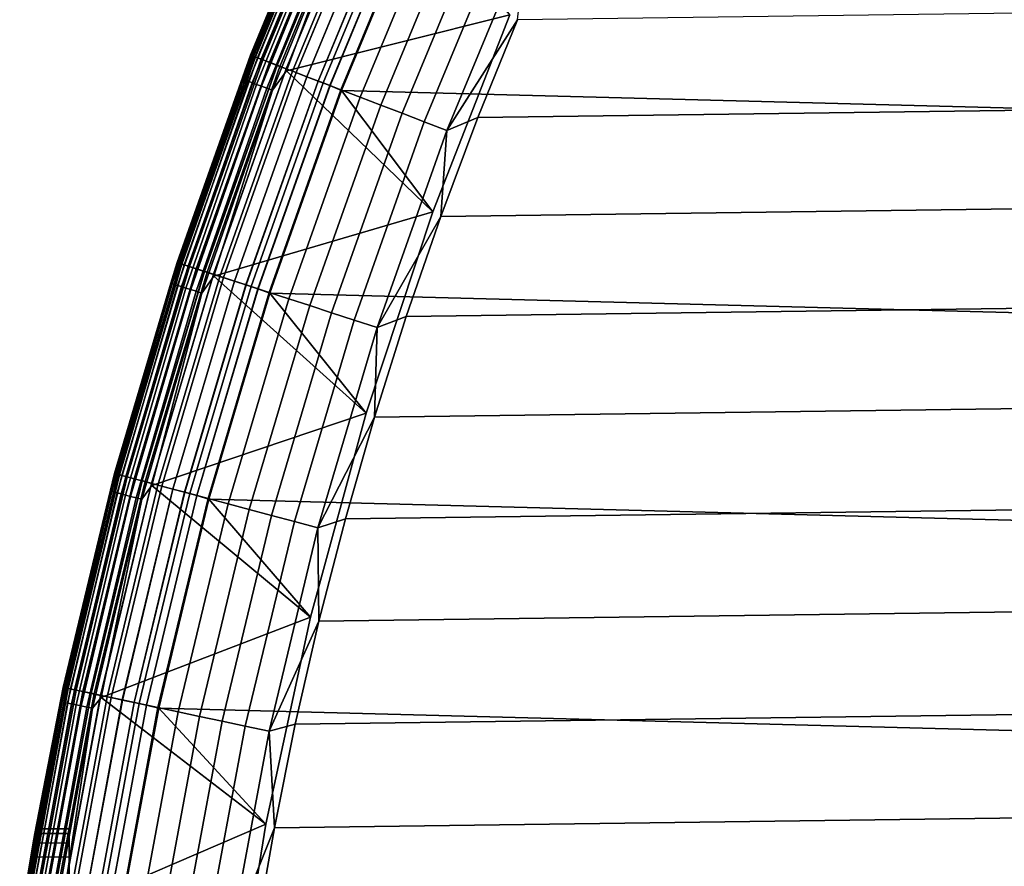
# Model space of a CAD drawing. Header units: metres. Extents: x -22 to 244, y -22 to 22.
# Tile 38 of 146: x -21.25 to -16.22, y 3.56 to 7.89. Entities that reach past the tile are written whole.
import ezdxf

# ---------------------------------------------------------------- set-up
doc = ezdxf.new("R2010")
doc.units = ezdxf.units.M
doc.layers.add('solid_10_151_113_XXX', color=7, linetype='CONTINUOUS')

msp = doc.modelspace()

# ---------------------------------------------------------------- linework, layer by layer
at = {"layer": 'solid_10_151_113_XXX'}
for points in [[(-18.712078, 9.53195, 0.5), (19.18531, 8.539546, 0.5), (19.606024, 7.523548, 0.5), (-19.185333, 8.539492, 0.5)], [(-20.071978, 7.704916, 268.75), (-19.641226, 8.744843, 268.75), (-19.641228, 8.744838, 213.449997), (-20.07198, 7.70491, 213.449997)], [(-19.641228, 8.744838, 1), (-20.07198, 7.704911, 1), (-20.07198, 7.704911, 212.300003), (-19.641228, 8.744838, 212.300003)], [(-20.068066, 7.703408, 212.364609), (-19.637398, 8.743133, 212.364609), (-19.641228, 8.744838, 212.300003), (-20.07198, 7.704911, 212.300003)], [(-19.63732, 8.743098, 0.934737), (-20.067986, 7.703378, 0.934737), (-20.07198, 7.704911, 1), (-19.641228, 8.744838, 1)], [(-19.698593, 8.608788, 213.418961), (-20.07198, 7.70491, 213.449997), (-19.641228, 8.744838, 213.449997)], [(-20.065842, 7.702555, 268.875427), (-19.635221, 8.742164, 268.875427), (-19.641226, 8.744843, 268.75), (-20.071978, 7.704916, 268.75)], [(-20.056215, 7.69886, 212.428833), (-19.625803, 8.73797, 212.428833), (-19.637398, 8.743133, 212.364609), (-20.068066, 7.703408, 212.364609)], [(-20.067986, 7.703378, 0.934737), (-19.63732, 8.743098, 0.934737), (-19.625648, 8.737902, 0.870527), (-20.056057, 7.698799, 0.870527)], [(-20.047474, 7.695504, 268.999603), (-19.617249, 8.734161, 268.999603), (-19.635221, 8.742164, 268.875427), (-20.065842, 7.702555, 268.875427)], [(-20.036634, 7.691343, 212.49086), (-19.60664, 8.729439, 212.49086), (-19.625803, 8.73797, 212.428833), (-20.056215, 7.69886, 212.428833)], [(-20.056057, 7.698799, 0.870527), (-19.625648, 8.737902, 0.870527), (-19.606411, 8.729337, 0.808537), (-20.0364, 7.691253, 0.808537)], [(-20.017075, 7.683836, 269.121063), (-19.587502, 8.720918, 269.121063), (-19.617249, 8.734161, 268.999603), (-20.047474, 7.695504, 268.999603)], [(-20.009655, 7.680987, 212.549606), (-19.58024, 8.717685, 212.549606), (-19.60664, 8.729439, 212.49086), (-20.036634, 7.691343, 212.49086)], [(-20.0364, 7.691253, 0.808537), (-19.606411, 8.729337, 0.808537), (-19.579941, 8.717551, 0.74983), (-20.00935, 7.68087, 0.74983)], [(-19.974981, 7.667677, 269.238434), (-19.54631, 8.702579, 269.238434), (-19.587502, 8.720918, 269.121063), (-20.017075, 7.683836, 269.121063)], [(-19.975742, 7.667969, 212.604065), (-19.547054, 8.702909, 212.604065), (-19.58024, 8.717685, 212.549606), (-20.009655, 7.680987, 212.549606)], [(-20.00935, 7.68087, 0.74983), (-19.579941, 8.717551, 0.74983), (-19.546692, 8.702747, 0.695412), (-19.97537, 7.667826, 0.695412)], [(-19.935476, 7.652512, 212.65332), (-19.507652, 8.685367, 212.65332), (-19.547054, 8.702909, 212.604065), (-19.975742, 7.667969, 212.604065)], [(-19.97537, 7.667826, 0.695412), (-19.546692, 8.702747, 0.695412), (-19.507231, 8.685179, 0.646215), (-19.935043, 7.652346, 0.646215)], [(-19.921654, 7.647206, 269.350433), (-19.494127, 8.679345, 269.350433), (-19.54631, 8.702579, 269.238434), (-19.974981, 7.667677, 269.238434)], [(-19.889547, 7.634881, 212.696518), (-19.462709, 8.665357, 212.696518), (-19.507652, 8.685367, 212.65332), (-19.935476, 7.652512, 212.65332)], [(-19.935043, 7.652346, 0.646215), (-19.507231, 8.685179, 0.646215), (-19.462236, 8.665146, 0.603084), (-19.889061, 7.634696, 0.603084)], [(-19.857677, 7.622648, 269.455841), (-19.431524, 8.651472, 269.455841), (-19.494127, 8.679345, 269.350433), (-19.921654, 7.647206, 269.350433)], [(-19.838743, 7.61538, 212.73291), (-19.412996, 8.643223, 212.73291), (-19.462709, 8.665357, 212.696518), (-19.889547, 7.634881, 212.696518)], [(-19.889061, 7.634696, 0.603084), (-19.462236, 8.665146, 0.603084), (-19.412477, 8.642992, 0.566758), (-19.838213, 7.615177, 0.566758)], [(-19.546219, 8.542197, 213.252457), (-19.462183, 8.655252, 213.25), (-18.745361, 7.911182, 213.25), (-19.888474, 7.62487, 213.25)], [(-19.783754, 7.594272, 269.553528), (-19.359188, 8.619266, 269.553528), (-19.431524, 8.651472, 269.455841), (-19.857677, 7.622648, 269.455841)], [(-19.783936, 7.594341, 212.761887), (-19.359364, 8.619345, 212.761887), (-19.412996, 8.643223, 212.73291), (-19.838743, 7.61538, 212.73291)], [(-19.838213, 7.615177, 0.566758), (-19.412477, 8.642992, 0.566758), (-19.358812, 8.619099, 0.53786), (-19.783371, 7.594124, 0.53786)], [(-19.726063, 7.572126, 212.782944), (-19.302734, 8.594131, 212.782944), (-19.359364, 8.619345, 212.761887), (-19.783936, 7.594341, 212.761887)], [(-19.700697, 7.562389, 269.642365), (-19.277912, 8.583079, 269.642365), (-19.359188, 8.619266, 269.553528), (-19.783754, 7.594272, 269.553528)], [(-19.783371, 7.594124, 0.53786), (-19.358812, 8.619099, 0.53786), (-19.302156, 8.593874, 0.516885), (-19.725471, 7.571899, 0.516885)], [(-20.115644, 7.583315, 213.418961), (-20.07198, 7.70491, 213.449997), (-19.698593, 8.608788, 213.418961)], [(-20.115644, 7.583315, 213.418961), (-19.698593, 8.608788, 213.418961), (-19.691906, 8.605866, 213.388412), (-20.108816, 7.580741, 213.388412)], [(-20.108816, 7.580741, 213.388412), (-19.691906, 8.605866, 213.388412), (-19.680918, 8.601064, 213.359375), (-20.097593, 7.57651, 213.359375)], [(-20.097593, 7.57651, 213.359375), (-19.680918, 8.601064, 213.359375), (-19.665897, 8.5945, 213.332565), (-20.082256, 7.570728, 213.332565)], [(-20.082256, 7.570728, 213.332565), (-19.665897, 8.5945, 213.332565), (-19.647219, 8.586336, 213.30867), (-20.063181, 7.563538, 213.30867)], [(-20.063181, 7.563538, 213.30867), (-19.647219, 8.586336, 213.30867), (-19.62534, 8.576775, 213.288254), (-20.04084, 7.555115, 213.288254)], [(-20.04084, 7.555115, 213.288254), (-19.62534, 8.576775, 213.288254), (-19.600801, 8.566051, 213.27182), (-20.015781, 7.545669, 213.27182)], [(-20.015781, 7.545669, 213.27182), (-19.600801, 8.566051, 213.27182), (-19.574209, 8.55443, 213.259796), (-19.988626, 7.535431, 213.259796)], [(-19.666117, 7.549115, 212.795715), (-19.244076, 8.568014, 212.795715), (-19.302734, 8.594131, 212.782944), (-19.726063, 7.572126, 212.782944)], [(-19.725471, 7.571899, 0.516885), (-19.302156, 8.593874, 0.516885), (-19.243483, 8.56775, 0.504193), (-19.665512, 7.548882, 0.504193)], [(-19.609417, 7.52735, 269.721405), (-19.188591, 8.543311, 269.721405), (-19.277912, 8.583079, 269.642365), (-19.700697, 7.562389, 269.642365)], [(-19.244076, 8.568014, 212.795715), (-19.666117, 7.549115, 212.795715), (-19.606031, 7.523531, 212.800003), (-19.185328, 8.539505, 212.800003)], [(-19.243483, 8.56775, 0.504193), (-19.185333, 8.539492, 0.5), (-19.606033, 7.523523, 0.5), (-19.665512, 7.548882, 0.504193)], [(-19.988626, 7.535431, 213.259796), (-19.574209, 8.55443, 213.259796), (-19.546219, 8.542197, 213.252457), (-19.960045, 7.524656, 213.252457)], [(-19.960045, 7.524656, 213.252457), (-19.546219, 8.542197, 213.252457), (-19.888474, 7.62487, 213.25)], [(-19.510916, 7.489539, 269.789795), (-19.092205, 8.500398, 269.789795), (-19.188591, 8.543311, 269.721405), (-19.609417, 7.52735, 269.721405)], [(-19.185333, 8.539492, 0.5), (19.606024, 7.523548, 0.5), (19.973011, 6.486816, 0.5), (-19.606033, 7.523523, 0.5)], [(-19.139854, 6.902277, 212.800003), (-18.745369, 7.91116, 212.800003), (-19.185328, 8.539505, 212.800003), (-19.606031, 7.523531, 212.800003)], [(-19.406277, 7.449371, 269.846771), (-18.989811, 8.454808, 269.846771), (-19.092205, 8.500398, 269.789795), (-19.510916, 7.489539, 269.789795)], [(-19.296646, 7.407288, 269.891693), (-18.882532, 8.407045, 269.891693), (-18.989811, 8.454808, 269.846771), (-19.406277, 7.449371, 269.846771)], [(-19.183228, 7.363751, 269.924103), (-18.771549, 8.357633, 269.924103), (-18.882532, 8.407045, 269.891693), (-19.296646, 7.407288, 269.891693)], [(18.489103, 8.381111, 269.950012), (-18.705652, 7.885974, 269.950012), (-18.908945, 7.385243, 269.950012), (18.705654, 7.885968, 269.950012)], [(-19.067268, 7.319239, 269.943604), (-18.658079, 8.307112, 269.943604), (-18.771549, 8.357633, 269.924103), (-19.183228, 7.363751, 269.924103)], [(-19.067268, 7.319239, 269.943604), (-18.705652, 7.885974, 269.950012), (-18.658079, 8.307112, 269.943604)], [(-19.888474, 7.62487, 213.25), (-18.745361, 7.911182, 213.25), (-19.139854, 6.902271, 213.25)], [(-19.139854, 6.902271, 213.25), (-18.745361, 7.911182, 213.25), (-18.745369, 7.91116, 212.800003), (-19.139854, 6.902277, 212.800003)], [(18.705654, 7.885968, 269.950012), (-18.908945, 7.385243, 269.950012), (-19.098835, 6.879279, 269.950012), (18.908947, 7.385237, 269.950012)], [(-19.067268, 7.319239, 269.943604), (-18.908945, 7.385243, 269.950012), (-18.705652, 7.885974, 269.950012)], [(-20.447714, 6.643869, 268.75), (-20.071978, 7.704916, 268.75), (-20.07198, 7.70491, 213.449997), (-20.447716, 6.643865, 213.449997)], [(-20.07198, 7.704911, 1), (-20.447716, 6.643866, 1), (-20.447716, 6.643866, 212.300003), (-20.07198, 7.704911, 212.300003)], [(-20.443727, 6.64257, 212.364609), (-20.068066, 7.703408, 212.364609), (-20.07198, 7.704911, 212.300003), (-20.447716, 6.643866, 212.300003)], [(-20.067986, 7.703378, 0.934737), (-20.443647, 6.642543, 0.934737), (-20.447716, 6.643866, 1), (-20.07198, 7.704911, 1)], [(-20.115644, 7.583315, 213.418961), (-20.447716, 6.643865, 213.449997), (-20.07198, 7.70491, 213.449997)], [(-20.441463, 6.641834, 268.875427), (-20.065842, 7.702555, 268.875427), (-20.071978, 7.704916, 268.75), (-20.447714, 6.643869, 268.75)], [(-20.431656, 6.638648, 212.428833), (-20.056215, 7.69886, 212.428833), (-20.068066, 7.703408, 212.364609), (-20.443727, 6.64257, 212.364609)], [(-20.443647, 6.642543, 0.934737), (-20.067986, 7.703378, 0.934737), (-20.056057, 7.698799, 0.870527), (-20.431496, 6.638596, 0.870527)], [(-20.42275, 6.635754, 268.999603), (-20.047474, 7.695504, 268.999603), (-20.065842, 7.702555, 268.875427), (-20.441463, 6.641834, 268.875427)], [(-20.411709, 6.632166, 212.49086), (-20.036634, 7.691343, 212.49086), (-20.056215, 7.69886, 212.428833), (-20.431656, 6.638648, 212.428833)], [(-20.431496, 6.638596, 0.870527), (-20.056057, 7.698799, 0.870527), (-20.0364, 7.691253, 0.808537), (-20.41147, 6.632089, 0.808537)], [(-20.391783, 6.625692, 269.121063), (-20.017075, 7.683836, 269.121063), (-20.047474, 7.695504, 268.999603), (-20.42275, 6.635754, 268.999603)], [(-20.384224, 6.623236, 212.549606), (-20.009655, 7.680987, 212.549606), (-20.036634, 7.691343, 212.49086), (-20.411709, 6.632166, 212.49086)], [(-20.41147, 6.632089, 0.808537), (-20.0364, 7.691253, 0.808537), (-20.00935, 7.68087, 0.74983), (-20.383913, 6.623135, 0.74983)], [(-20.348902, 6.611759, 269.238434), (-19.974981, 7.667677, 269.238434), (-20.017075, 7.683836, 269.121063), (-20.391783, 6.625692, 269.121063)], [(-20.349676, 6.61201, 212.604065), (-19.975742, 7.667969, 212.604065), (-20.009655, 7.680987, 212.549606), (-20.384224, 6.623236, 212.549606)], [(-20.383913, 6.623135, 0.74983), (-20.00935, 7.68087, 0.74983), (-19.97537, 7.667826, 0.695412), (-20.349297, 6.611887, 0.695412)], [(-20.308657, 6.598682, 212.65332), (-19.935476, 7.652512, 212.65332), (-19.975742, 7.667969, 212.604065), (-20.349676, 6.61201, 212.604065)], [(-20.349297, 6.611887, 0.695412), (-19.97537, 7.667826, 0.695412), (-19.935043, 7.652346, 0.646215), (-20.308216, 6.598539, 0.646215)], [(-20.294575, 6.594107, 269.350433), (-19.921654, 7.647206, 269.350433), (-19.974981, 7.667677, 269.238434), (-20.348902, 6.611759, 269.238434)], [(-20.261868, 6.58348, 212.696518), (-19.889547, 7.634881, 212.696518), (-19.935476, 7.652512, 212.65332), (-20.308657, 6.598682, 212.65332)], [(-20.308216, 6.598539, 0.646215), (-19.935043, 7.652346, 0.646215), (-19.889061, 7.634696, 0.603084), (-20.261374, 6.583319, 0.603084)], [(-20.229401, 6.572931, 269.455841), (-19.857677, 7.622648, 269.455841), (-19.921654, 7.647206, 269.350433), (-20.294575, 6.594107, 269.350433)], [(-20.210114, 6.566664, 212.73291), (-19.838743, 7.61538, 212.73291), (-19.889547, 7.634881, 212.696518), (-20.261868, 6.58348, 212.696518)], [(-20.261374, 6.583319, 0.603084), (-19.889061, 7.634696, 0.603084), (-19.838213, 7.615177, 0.566758), (-20.209574, 6.566488, 0.566758)], [(-19.960045, 7.524656, 213.252457), (-19.888474, 7.62487, 213.25), (-19.139854, 6.902271, 213.25), (-20.260298, 6.573452, 213.25)], [(-20.154095, 6.548462, 269.553528), (-19.783754, 7.594272, 269.553528), (-19.857677, 7.622648, 269.455841), (-20.229401, 6.572931, 269.455841)], [(-20.154278, 6.548522, 212.761887), (-19.783936, 7.594341, 212.761887), (-19.838743, 7.61538, 212.73291), (-20.210114, 6.566664, 212.73291)], [(-20.209574, 6.566488, 0.566758), (-19.838213, 7.615177, 0.566758), (-19.783371, 7.594124, 0.53786), (-20.153704, 6.548335, 0.53786)], [(-20.479353, 6.537732, 213.418961), (-20.447716, 6.643865, 213.449997), (-20.115644, 7.583315, 213.418961)], [(-20.479353, 6.537732, 213.418961), (-20.115644, 7.583315, 213.418961), (-20.108816, 7.580741, 213.388412), (-20.472401, 6.535512, 213.388412)], [(-20.472401, 6.535512, 213.388412), (-20.108816, 7.580741, 213.388412), (-20.097593, 7.57651, 213.359375), (-20.460976, 6.531866, 213.359375)], [(-20.460976, 6.531866, 213.359375), (-20.097593, 7.57651, 213.359375), (-20.082256, 7.570728, 213.332565), (-20.445362, 6.526881, 213.332565)], [(-20.445362, 6.526881, 213.332565), (-20.082256, 7.570728, 213.332565), (-20.063181, 7.563538, 213.30867), (-20.425941, 6.520681, 213.30867)], [(-20.425941, 6.520681, 213.30867), (-20.063181, 7.563538, 213.30867), (-20.04084, 7.555115, 213.288254), (-20.403194, 6.51342, 213.288254)], [(-20.095324, 6.529366, 212.782944), (-19.726063, 7.572126, 212.782944), (-19.783936, 7.594341, 212.761887), (-20.154278, 6.548522, 212.761887)], [(-20.069483, 6.52097, 269.642365), (-19.700697, 7.562389, 269.642365), (-19.783754, 7.594272, 269.553528), (-20.154095, 6.548462, 269.553528)], [(-20.153704, 6.548335, 0.53786), (-19.783371, 7.594124, 0.53786), (-19.725471, 7.571899, 0.516885), (-20.094721, 6.529171, 0.516885)], [(-20.034256, 6.509524, 212.795715), (-19.666117, 7.549115, 212.795715), (-19.726063, 7.572126, 212.782944), (-20.095324, 6.529366, 212.782944)], [(-20.094721, 6.529171, 0.516885), (-19.725471, 7.571899, 0.516885), (-19.665512, 7.548882, 0.504193), (-20.033638, 6.509324, 0.504193)], [(-19.976494, 6.490757, 269.721405), (-19.609417, 7.52735, 269.721405), (-19.700697, 7.562389, 269.642365), (-20.069483, 6.52097, 269.642365)], [(-20.403194, 6.51342, 213.288254), (-20.04084, 7.555115, 213.288254), (-20.015781, 7.545669, 213.27182), (-20.377684, 6.505276, 213.27182)], [(-20.377684, 6.505276, 213.27182), (-20.015781, 7.545669, 213.27182), (-19.988626, 7.535431, 213.259796), (-20.350039, 6.49645, 213.259796)], [(-20.350039, 6.49645, 213.259796), (-19.988626, 7.535431, 213.259796), (-19.960045, 7.524656, 213.252457), (-20.320938, 6.487161, 213.252457)], [(-20.320938, 6.487161, 213.252457), (-19.960045, 7.524656, 213.252457), (-20.260298, 6.573452, 213.25)], [(-19.666117, 7.549115, 212.795715), (-20.034256, 6.509524, 212.795715), (-19.973003, 6.486842, 212.800003), (-19.606031, 7.523531, 212.800003)], [(-19.665512, 7.548882, 0.504193), (-19.606033, 7.523523, 0.5), (-19.973001, 6.486846, 0.5), (-20.033638, 6.509324, 0.504193)], [(-19.87615, 6.458152, 269.789795), (-19.510916, 7.489539, 269.789795), (-19.609417, 7.52735, 269.721405), (-19.976494, 6.490757, 269.721405)], [(-19.480099, 5.873768, 212.800003), (-19.139854, 6.902277, 212.800003), (-19.606031, 7.523531, 212.800003), (-19.973003, 6.486842, 212.800003)], [(-19.606033, 7.523523, 0.5), (19.973011, 6.486816, 0.5), (20.285149, 5.432567, 0.5), (-19.973001, 6.486846, 0.5)], [(-19.76955, 6.423516, 269.846771), (-19.406277, 7.449371, 269.846771), (-19.510916, 7.489539, 269.789795), (-19.87615, 6.458152, 269.789795)], [(-19.657867, 6.387228, 269.891693), (-19.296646, 7.407288, 269.891693), (-19.406277, 7.449371, 269.846771), (-19.76955, 6.423516, 269.846771)], [(-19.542328, 6.349687, 269.924103), (-19.183228, 7.363751, 269.924103), (-19.296646, 7.407288, 269.891693), (-19.657867, 6.387228, 269.891693)], [(-19.424196, 6.311304, 269.943604), (-19.067268, 7.319239, 269.943604), (-19.183228, 7.363751, 269.924103), (-19.542328, 6.349687, 269.924103)], [(18.908947, 7.385237, 269.950012), (-19.098835, 6.879279, 269.950012), (-19.2752, 6.368409, 269.950012), (19.098837, 6.879273, 269.950012)], [(-19.067268, 7.319239, 269.943604), (-19.098835, 6.879279, 269.950012), (-18.908945, 7.385243, 269.950012)], [(-19.424196, 6.311304, 269.943604), (-19.098835, 6.879279, 269.950012), (-19.067268, 7.319239, 269.943604)], [(-20.260298, 6.573452, 213.25), (-19.139854, 6.902271, 213.25), (-19.480083, 5.873823, 213.25)], [(-19.480083, 5.873823, 213.25), (-19.139854, 6.902271, 213.25), (-19.139854, 6.902277, 212.800003), (-19.480099, 5.873768, 212.800003)], [(19.098837, 6.879273, 269.950012), (-19.2752, 6.368409, 269.950012), (-19.43796, 5.852842, 269.950012), (19.275202, 6.368402, 269.950012)], [(-19.424196, 6.311304, 269.943604), (-19.2752, 6.368409, 269.950012), (-19.098835, 6.879279, 269.950012)], [(-20.767405, 5.564612, 268.75), (-20.447714, 6.643869, 268.75), (-20.447716, 6.643865, 213.449997), (-20.767405, 5.564609, 213.449997)], [(-20.761055, 5.562908, 268.875427), (-20.441463, 6.641834, 268.875427), (-20.447714, 6.643869, 268.75), (-20.767405, 5.564612, 268.75)], [(-20.447716, 6.643866, 1), (-20.767405, 5.56461, 1), (-20.767405, 5.56461, 212.300003), (-20.447716, 6.643866, 212.300003)], [(-20.763355, 5.563524, 212.364609), (-20.443727, 6.64257, 212.364609), (-20.447716, 6.643866, 212.300003), (-20.767405, 5.56461, 212.300003)], [(-20.443647, 6.642543, 0.934737), (-20.763273, 5.563502, 0.934737), (-20.767405, 5.56461, 1), (-20.447716, 6.643866, 1)], [(-20.479353, 6.537732, 213.418961), (-20.767405, 5.564609, 213.449997), (-20.447716, 6.643865, 213.449997)], [(-20.751095, 5.560239, 212.428833), (-20.431656, 6.638648, 212.428833), (-20.443727, 6.64257, 212.364609), (-20.763355, 5.563524, 212.364609)], [(-20.763273, 5.563502, 0.934737), (-20.443647, 6.642543, 0.934737), (-20.431496, 6.638596, 0.870527), (-20.750933, 5.560195, 0.870527)], [(-20.74205, 5.557816, 268.999603), (-20.42275, 6.635754, 268.999603), (-20.441463, 6.641834, 268.875427), (-20.761055, 5.562908, 268.875427)], [(-20.730835, 5.554811, 212.49086), (-20.411709, 6.632166, 212.49086), (-20.431656, 6.638648, 212.428833), (-20.751095, 5.560239, 212.428833)], [(-20.750933, 5.560195, 0.870527), (-20.431496, 6.638596, 0.870527), (-20.41147, 6.632089, 0.808537), (-20.730593, 5.554746, 0.808537)], [(-20.7106, 5.549388, 269.121063), (-20.391783, 6.625692, 269.121063), (-20.42275, 6.635754, 268.999603), (-20.74205, 5.557816, 268.999603)], [(-20.702921, 5.547331, 212.549606), (-20.384224, 6.623236, 212.549606), (-20.411709, 6.632166, 212.49086), (-20.730835, 5.554811, 212.49086)], [(-20.730593, 5.554746, 0.808537), (-20.41147, 6.632089, 0.808537), (-20.383913, 6.623135, 0.74983), (-20.702606, 5.547246, 0.74983)], [(-20.667048, 5.537718, 269.238434), (-20.348902, 6.611759, 269.238434), (-20.391783, 6.625692, 269.121063), (-20.7106, 5.549388, 269.121063)], [(-20.667833, 5.537929, 212.604065), (-20.349676, 6.61201, 212.604065), (-20.384224, 6.623236, 212.549606), (-20.702921, 5.547331, 212.549606)], [(-20.702606, 5.547246, 0.74983), (-20.383913, 6.623135, 0.74983), (-20.349297, 6.611887, 0.695412), (-20.667448, 5.537826, 0.695412)], [(-20.626173, 5.526766, 212.65332), (-20.308657, 6.598682, 212.65332), (-20.349676, 6.61201, 212.604065), (-20.667833, 5.537929, 212.604065)], [(-20.667448, 5.537826, 0.695412), (-20.349297, 6.611887, 0.695412), (-20.308216, 6.598539, 0.646215), (-20.625725, 5.526647, 0.646215)], [(-20.611872, 5.522934, 269.350433), (-20.294575, 6.594107, 269.350433), (-20.348902, 6.611759, 269.238434), (-20.667048, 5.537718, 269.238434)], [(-20.578651, 5.514033, 212.696518), (-20.261868, 6.58348, 212.696518), (-20.308657, 6.598682, 212.65332), (-20.626173, 5.526766, 212.65332)], [(-20.625725, 5.526647, 0.646215), (-20.308216, 6.598539, 0.646215), (-20.261374, 6.583319, 0.603084), (-20.57815, 5.513899, 0.603084)], [(-20.545677, 5.505198, 269.455841), (-20.229401, 6.572931, 269.455841), (-20.294575, 6.594107, 269.350433), (-20.611872, 5.522934, 269.350433)], [(-20.526089, 5.499949, 212.73291), (-20.210114, 6.566664, 212.73291), (-20.261868, 6.58348, 212.696518), (-20.578651, 5.514033, 212.696518)], [(-20.57815, 5.513899, 0.603084), (-20.261374, 6.583319, 0.603084), (-20.209574, 6.566488, 0.566758), (-20.525541, 5.499802, 0.566758)], [(-20.320938, 6.487161, 213.252457), (-20.260298, 6.573452, 213.25), (-19.480083, 5.873823, 213.25), (-20.576748, 5.503391, 213.25)], [(-20.469194, 5.484704, 269.553528), (-20.154095, 6.548462, 269.553528), (-20.229401, 6.572931, 269.455841), (-20.545677, 5.505198, 269.455841)], [(-20.469381, 5.484754, 212.761887), (-20.154278, 6.548522, 212.761887), (-20.210114, 6.566664, 212.73291), (-20.526089, 5.499949, 212.73291)], [(-20.525541, 5.499802, 0.566758), (-20.209574, 6.566488, 0.566758), (-20.153704, 6.548335, 0.53786), (-20.468798, 5.484598, 0.53786)], [(-20.409504, 5.46871, 212.782944), (-20.095324, 6.529366, 212.782944), (-20.154278, 6.548522, 212.761887), (-20.469381, 5.484754, 212.761887)], [(-20.383259, 5.461678, 269.642365), (-20.069483, 6.52097, 269.642365), (-20.154095, 6.548462, 269.553528), (-20.469194, 5.484704, 269.553528)], [(-20.468798, 5.484598, 0.53786), (-20.153704, 6.548335, 0.53786), (-20.094721, 6.529171, 0.516885), (-20.408894, 5.468546, 0.516885)], [(-20.788754, 5.474812, 213.418961), (-20.767405, 5.564609, 213.449997), (-20.479353, 6.537732, 213.418961)], [(-20.788754, 5.474812, 213.418961), (-20.479353, 6.537732, 213.418961), (-20.472401, 6.535512, 213.388412), (-20.781696, 5.472953, 213.388412)], [(-20.781696, 5.472953, 213.388412), (-20.472401, 6.535512, 213.388412), (-20.460976, 6.531866, 213.359375), (-20.7701, 5.469899, 213.359375)], [(-20.7701, 5.469899, 213.359375), (-20.460976, 6.531866, 213.359375), (-20.445362, 6.526881, 213.332565), (-20.754248, 5.465725, 213.332565)], [(-20.754248, 5.465725, 213.332565), (-20.445362, 6.526881, 213.332565), (-20.425941, 6.520681, 213.30867), (-20.734535, 5.460534, 213.30867)], [(-20.734535, 5.460534, 213.30867), (-20.425941, 6.520681, 213.30867), (-20.403194, 6.51342, 213.288254), (-20.711445, 5.454453, 213.288254)], [(-20.711445, 5.454453, 213.288254), (-20.403194, 6.51342, 213.288254), (-20.377684, 6.505276, 213.27182), (-20.685549, 5.447633, 213.27182)], [(-20.685549, 5.447633, 213.27182), (-20.377684, 6.505276, 213.27182), (-20.350039, 6.49645, 213.259796), (-20.657486, 5.440242, 213.259796)], [(-20.347481, 5.452091, 212.795715), (-20.034256, 6.509524, 212.795715), (-20.095324, 6.529366, 212.782944), (-20.409504, 5.46871, 212.782944)], [(-20.408894, 5.468546, 0.516885), (-20.094721, 6.529171, 0.516885), (-20.033638, 6.509324, 0.504193), (-20.346855, 5.451923, 0.504193)], [(-20.288816, 5.436372, 269.721405), (-19.976494, 6.490757, 269.721405), (-20.069483, 6.52097, 269.642365), (-20.383259, 5.461678, 269.642365)], [(-20.034256, 6.509524, 212.795715), (-20.347481, 5.452091, 212.795715), (-20.285139, 5.432602, 212.800003), (-19.973003, 6.486842, 212.800003)], [(-20.033638, 6.509324, 0.504193), (-19.973001, 6.486846, 0.5), (-20.285137, 5.43261, 0.5), (-20.346855, 5.451923, 0.504193)], [(-20.657486, 5.440242, 213.259796), (-20.350039, 6.49645, 213.259796), (-20.320938, 6.487161, 213.252457), (-20.627945, 5.432463, 213.252457)], [(-20.627945, 5.432463, 213.252457), (-20.320938, 6.487161, 213.252457), (-20.576748, 5.503391, 213.25)], [(-20.186903, 5.409064, 269.789795), (-19.87615, 6.458152, 269.789795), (-19.976494, 6.490757, 269.721405), (-20.288816, 5.436372, 269.721405)], [(-19.765074, 4.828797, 212.800003), (-19.480099, 5.873768, 212.800003), (-19.973003, 6.486842, 212.800003), (-20.285139, 5.432602, 212.800003)], [(-19.973001, 6.486846, 0.5), (20.285149, 5.432567, 0.5), (20.54162, 4.363688, 0.5), (-20.285137, 5.43261, 0.5)], [(-20.078638, 5.380055, 269.846771), (-19.76955, 6.423516, 269.846771), (-19.87615, 6.458152, 269.789795), (-20.186903, 5.409064, 269.789795)], [(-19.96521, 5.349662, 269.891693), (-19.657867, 6.387228, 269.891693), (-19.76955, 6.423516, 269.846771), (-20.078638, 5.380055, 269.846771)], [(-19.847862, 5.318219, 269.924103), (-19.542328, 6.349687, 269.924103), (-19.657867, 6.387228, 269.891693), (-19.96521, 5.349662, 269.891693)], [(-19.727884, 5.286071, 269.943604), (-19.424196, 6.311304, 269.943604), (-19.542328, 6.349687, 269.924103), (-19.847862, 5.318219, 269.924103)], [(19.275202, 6.368402, 269.950012), (-19.43796, 5.852842, 269.950012), (-19.586969, 5.33297, 269.950012), (19.437962, 5.852835, 269.950012)], [(-19.424196, 6.311304, 269.943604), (-19.43796, 5.852842, 269.950012), (-19.2752, 6.368409, 269.950012)], [(-19.727884, 5.286071, 269.943604), (-19.43796, 5.852842, 269.950012), (-19.424196, 6.311304, 269.943604)], [(-20.576748, 5.503391, 213.25), (-19.480083, 5.873823, 213.25), (-19.765081, 4.828763, 213.25)], [(-19.765081, 4.828763, 213.25), (-19.480083, 5.873823, 213.25), (-19.480099, 5.873768, 212.800003), (-19.765074, 4.828797, 212.800003)], [(-19.727884, 5.286071, 269.943604), (-19.586969, 5.33297, 269.950012), (-19.43796, 5.852842, 269.950012)], [(19.437962, 5.852835, 269.950012), (-19.586969, 5.33297, 269.950012), (-19.722103, 4.809221, 269.950012), (19.586971, 5.332962, 269.950012)], [(-21.030172, 4.470104, 268.75), (-20.767405, 5.564612, 268.75), (-20.767405, 5.564609, 213.449997), (-21.030174, 4.470101, 213.449997)], [(-20.767405, 5.56461, 1), (-21.030174, 4.470102, 1), (-21.030174, 4.470102, 212.300003), (-20.767405, 5.56461, 212.300003)], [(-21.026072, 4.46923, 212.364609), (-20.763355, 5.563524, 212.364609), (-20.767405, 5.56461, 212.300003), (-21.030174, 4.470102, 212.300003)], [(-20.763273, 5.563502, 0.934737), (-21.02599, 4.469212, 0.934737), (-21.030174, 4.470102, 1), (-20.767405, 5.56461, 1)], [(-20.788754, 5.474812, 213.418961), (-21.030174, 4.470101, 213.449997), (-20.767405, 5.564609, 213.449997)], [(-21.023743, 4.468735, 268.875427), (-20.761055, 5.562908, 268.875427), (-20.767405, 5.564612, 268.75), (-21.030172, 4.470104, 268.75)], [(-21.013657, 4.466591, 212.428833), (-20.751095, 5.560239, 212.428833), (-20.763355, 5.563524, 212.364609), (-21.026072, 4.46923, 212.364609)], [(-21.02599, 4.469212, 0.934737), (-20.763273, 5.563502, 0.934737), (-20.750933, 5.560195, 0.870527), (-21.013493, 4.466556, 0.870527)], [(-21.004498, 4.464644, 268.999603), (-20.74205, 5.557816, 268.999603), (-20.761055, 5.562908, 268.875427), (-21.023743, 4.468735, 268.875427)], [(-20.993141, 4.46223, 212.49086), (-20.730835, 5.554811, 212.49086), (-20.751095, 5.560239, 212.428833), (-21.013657, 4.466591, 212.428833)], [(-21.013493, 4.466556, 0.870527), (-20.750933, 5.560195, 0.870527), (-20.730593, 5.554746, 0.808537), (-20.992895, 4.462178, 0.808537)], [(-20.972649, 4.457874, 269.121063), (-20.7106, 5.549388, 269.121063), (-20.74205, 5.557816, 268.999603), (-21.004498, 4.464644, 268.999603)], [(-20.964874, 4.456222, 212.549606), (-20.702921, 5.547331, 212.549606), (-20.730835, 5.554811, 212.49086), (-20.993141, 4.46223, 212.49086)], [(-20.992895, 4.462178, 0.808537), (-20.730593, 5.554746, 0.808537), (-20.702606, 5.547246, 0.74983), (-20.964554, 4.456153, 0.74983)], [(-20.928545, 4.4485, 269.238434), (-20.667048, 5.537718, 269.238434), (-20.7106, 5.549388, 269.121063), (-20.972649, 4.457874, 269.121063)], [(-20.929342, 4.448669, 212.604065), (-20.667833, 5.537929, 212.604065), (-20.702921, 5.547331, 212.549606), (-20.964874, 4.456222, 212.549606)], [(-20.964554, 4.456153, 0.74983), (-20.702606, 5.547246, 0.74983), (-20.667448, 5.537826, 0.695412), (-20.928951, 4.448586, 0.695412)], [(-20.887154, 4.439702, 212.65332), (-20.626173, 5.526766, 212.65332), (-20.667833, 5.537929, 212.604065), (-20.929342, 4.448669, 212.604065)], [(-20.928951, 4.448586, 0.695412), (-20.667448, 5.537826, 0.695412), (-20.625725, 5.526647, 0.646215), (-20.8867, 4.439605, 0.646215)], [(-20.872671, 4.436623, 269.350433), (-20.611872, 5.522934, 269.350433), (-20.667048, 5.537718, 269.238434), (-20.928545, 4.4485, 269.238434)], [(-20.839031, 4.429473, 212.696518), (-20.578651, 5.514033, 212.696518), (-20.626173, 5.526766, 212.65332), (-20.887154, 4.439702, 212.65332)], [(-20.8867, 4.439605, 0.646215), (-20.625725, 5.526647, 0.646215), (-20.57815, 5.513899, 0.603084), (-20.838524, 4.429365, 0.603084)], [(-20.805641, 4.422375, 269.455841), (-20.545677, 5.505198, 269.455841), (-20.611872, 5.522934, 269.350433), (-20.872671, 4.436623, 269.350433)], [(-20.785803, 4.418159, 212.73291), (-20.526089, 5.499949, 212.73291), (-20.578651, 5.514033, 212.696518), (-20.839031, 4.429473, 212.696518)], [(-20.838524, 4.429365, 0.603084), (-20.57815, 5.513899, 0.603084), (-20.525541, 5.499802, 0.566758), (-20.785248, 4.418041, 0.566758)], [(-20.627945, 5.432463, 213.252457), (-20.576748, 5.503391, 213.25), (-19.765081, 4.828763, 213.25), (-20.836807, 4.417855, 213.25)], [(-20.728189, 4.405912, 269.553528), (-20.469194, 5.484704, 269.553528), (-20.545677, 5.505198, 269.455841), (-20.805641, 4.422375, 269.455841)], [(-20.728378, 4.405953, 212.761887), (-20.469381, 5.484754, 212.761887), (-20.526089, 5.499949, 212.73291), (-20.785803, 4.418159, 212.73291)], [(-20.785248, 4.418041, 0.566758), (-20.525541, 5.499802, 0.566758), (-20.468798, 5.484598, 0.53786), (-20.727787, 4.405827, 0.53786)], [(-21.043026, 4.397374, 213.418961), (-21.030174, 4.470101, 213.449997), (-20.788754, 5.474812, 213.418961)], [(-21.043026, 4.397374, 213.418961), (-20.788754, 5.474812, 213.418961), (-20.781696, 5.472953, 213.388412), (-21.035881, 4.395881, 213.388412)], [(-21.035881, 4.395881, 213.388412), (-20.781696, 5.472953, 213.388412), (-20.7701, 5.469899, 213.359375), (-21.024143, 4.393428, 213.359375)], [(-21.024143, 4.393428, 213.359375), (-20.7701, 5.469899, 213.359375), (-20.754248, 5.465725, 213.332565), (-21.008099, 4.390075, 213.332565)], [(-21.008099, 4.390075, 213.332565), (-20.754248, 5.465725, 213.332565), (-20.734535, 5.460534, 213.30867), (-20.988144, 4.385905, 213.30867)], [(-20.988144, 4.385905, 213.30867), (-20.734535, 5.460534, 213.30867), (-20.711445, 5.454453, 213.288254), (-20.964771, 4.381021, 213.288254)], [(-20.964771, 4.381021, 213.288254), (-20.711445, 5.454453, 213.288254), (-20.685549, 5.447633, 213.27182), (-20.938559, 4.375544, 213.27182)], [(-20.938559, 4.375544, 213.27182), (-20.685549, 5.447633, 213.27182), (-20.657486, 5.440242, 213.259796), (-20.910152, 4.369607, 213.259796)], [(-20.910152, 4.369607, 213.259796), (-20.657486, 5.440242, 213.259796), (-20.627945, 5.432463, 213.252457), (-20.880251, 4.363359, 213.252457)], [(-20.667744, 4.393064, 212.782944), (-20.409504, 5.46871, 212.782944), (-20.469381, 5.484754, 212.761887), (-20.728378, 4.405953, 212.761887)], [(-20.641167, 4.387415, 269.642365), (-20.383259, 5.461678, 269.642365), (-20.469194, 5.484704, 269.553528), (-20.728189, 4.405912, 269.553528)], [(-20.727787, 4.405827, 0.53786), (-20.468798, 5.484598, 0.53786), (-20.408894, 5.468546, 0.516885), (-20.667124, 4.392933, 0.516885)], [(-20.604937, 4.379714, 212.795715), (-20.347481, 5.452091, 212.795715), (-20.409504, 5.46871, 212.782944), (-20.667744, 4.393064, 212.782944)], [(-20.667124, 4.392933, 0.516885), (-20.408894, 5.468546, 0.516885), (-20.346855, 5.451923, 0.504193), (-20.604301, 4.37958, 0.504193)], [(-20.54553, 4.367087, 269.721405), (-20.288816, 5.436372, 269.721405), (-20.383259, 5.461678, 269.642365), (-20.641167, 4.387415, 269.642365)], [(-20.347481, 5.452091, 212.795715), (-20.604937, 4.379714, 212.795715), (-20.541622, 4.363682, 212.800003), (-20.285139, 5.432602, 212.800003)], [(-20.346855, 5.451923, 0.504193), (-20.285137, 5.43261, 0.5), (-20.541622, 4.363678, 0.5), (-20.604301, 4.37958, 0.504193)], [(-20.880251, 4.363359, 213.252457), (-20.627945, 5.432463, 213.252457), (-20.836807, 4.417855, 213.25)], [(-20.442327, 4.34515, 269.789795), (-20.186903, 5.409064, 269.789795), (-20.288816, 5.436372, 269.721405), (-20.54553, 4.367087, 269.721405)], [(-20.285137, 5.43261, 0.5), (20.54162, 4.363688, 0.5), (20.741858, 3.282555, 0.5), (-20.541622, 4.363678, 0.5)], [(-19.994074, 3.769945, 212.800003), (-19.765074, 4.828797, 212.800003), (-20.285139, 5.432602, 212.800003), (-20.541622, 4.363682, 212.800003)], [(-20.332691, 4.321847, 269.846771), (-20.078638, 5.380055, 269.846771), (-20.186903, 5.409064, 269.789795), (-20.442327, 4.34515, 269.789795)], [(-20.217827, 4.297432, 269.891693), (-19.96521, 5.349662, 269.891693), (-20.078638, 5.380055, 269.846771), (-20.332691, 4.321847, 269.846771)], [(-20.098995, 4.272173, 269.924103), (-19.847862, 5.318219, 269.924103), (-19.96521, 5.349662, 269.891693), (-20.217827, 4.297432, 269.891693)], [(-19.977501, 4.246349, 269.943604), (-19.727884, 5.286071, 269.943604), (-19.847862, 5.318219, 269.924103), (-20.098995, 4.272173, 269.924103)], [(19.586971, 5.332962, 269.950012), (-19.722103, 4.809221, 269.950012), (-19.843264, 4.281922, 269.950012), (19.722105, 4.809213, 269.950012)], [(-19.727884, 5.286071, 269.943604), (-19.722103, 4.809221, 269.950012), (-19.586969, 5.33297, 269.950012)], [(-19.977501, 4.246349, 269.943604), (-19.722103, 4.809221, 269.950012), (-19.727884, 5.286071, 269.943604)], [(-20.836807, 4.417855, 213.25), (-19.765081, 4.828763, 213.25), (-19.99407, 3.769957, 213.25)], [(-19.99407, 3.769957, 213.25), (-19.765081, 4.828763, 213.25), (-19.765074, 4.828797, 212.800003), (-19.994074, 3.769945, 212.800003)], [(-19.977501, 4.246349, 269.943604), (-19.843264, 4.281922, 269.950012), (-19.722103, 4.809221, 269.950012)], [(19.722105, 4.809213, 269.950012), (-19.843264, 4.281922, 269.950012), (-19.950293, 3.751758, 269.950012), (19.843266, 4.281913, 269.950012)], [(-21.252943, 3.249989, 171.87085), (-21.2353, 3.363341, 212.300003), (-21.030174, 4.470102, 212.300003), (-21.231031, 3.390181, 171.602859)], [(-21.235298, 3.363343, 268.75), (-21.030172, 4.470104, 268.75), (-21.030174, 4.470101, 213.449997), (-21.2353, 3.363341, 213.449997)], [(-21.231159, 3.362685, 212.364609), (-21.026072, 4.46923, 212.364609), (-21.030174, 4.470102, 212.300003), (-21.2353, 3.363341, 212.300003)], [(-21.030174, 4.470102, 1), (-21.2353, 3.363341, 1), (-21.170969, 3.747004, 169.850174), (-21.030174, 4.470102, 212.300003)], [(-21.02599, 4.469212, 0.934737), (-21.231075, 3.362672, 0.934737), (-21.2353, 3.363341, 1), (-21.030174, 4.470102, 1)], [(-21.043026, 4.397374, 213.418961), (-21.2353, 3.363341, 213.449997), (-21.030174, 4.470101, 213.449997)], [(-21.228807, 3.362313, 268.875427), (-21.023743, 4.468735, 268.875427), (-21.030172, 4.470104, 268.75), (-21.235298, 3.363343, 268.75)], [(-21.218622, 3.3607, 212.428833), (-21.013657, 4.466591, 212.428833), (-21.026072, 4.46923, 212.364609), (-21.231159, 3.362685, 212.364609)], [(-21.231075, 3.362672, 0.934737), (-21.02599, 4.469212, 0.934737), (-21.013493, 4.466556, 0.870527), (-21.218454, 3.360673, 0.870527)], [(-21.21183, 3.508311, 171.324478), (-21.231031, 3.390181, 171.602859), (-21.030174, 4.470102, 212.300003)], [(-21.209373, 3.359235, 268.999603), (-21.004498, 4.464644, 268.999603), (-21.023743, 4.468735, 268.875427), (-21.228807, 3.362313, 268.875427)], [(-21.197905, 3.357418, 212.49086), (-20.993141, 4.46223, 212.49086), (-21.013657, 4.466591, 212.428833), (-21.218622, 3.3607, 212.428833)], [(-21.218454, 3.360673, 0.870527), (-21.013493, 4.466556, 0.870527), (-20.992895, 4.462178, 0.808537), (-21.197659, 3.357379, 0.808537)], [(-21.195889, 3.603374, 171.038376), (-21.21183, 3.508311, 171.324478), (-21.030174, 4.470102, 212.300003)], [(-21.177214, 3.354141, 269.121063), (-20.972649, 4.457874, 269.121063), (-21.004498, 4.464644, 268.999603), (-21.209373, 3.359235, 268.999603)], [(-21.169363, 3.352898, 212.549606), (-20.964874, 4.456222, 212.549606), (-20.993141, 4.46223, 212.49086), (-21.197905, 3.357418, 212.49086)], [(-21.197659, 3.357379, 0.808537), (-20.992895, 4.462178, 0.808537), (-20.964554, 4.456153, 0.74983), (-21.169041, 3.352847, 0.74983)], [(-21.183594, 3.674959, 170.746429), (-21.195889, 3.603374, 171.038376), (-21.030174, 4.470102, 212.300003)], [(-21.175209, 3.722972, 170.449387), (-21.183594, 3.674959, 170.746429), (-21.030174, 4.470102, 212.300003)], [(-21.132679, 3.347088, 269.238434), (-20.928545, 4.4485, 269.238434), (-20.972649, 4.457874, 269.121063), (-21.177214, 3.354141, 269.121063)], [(-21.170971, 3.747002, 170.149872), (-21.175209, 3.722972, 170.449387), (-21.030174, 4.470102, 212.300003)], [(-21.170969, 3.747004, 169.850174), (-21.170971, 3.747002, 170.149872), (-21.030174, 4.470102, 212.300003)], [(-21.133484, 3.347215, 212.604065), (-20.929342, 4.448669, 212.604065), (-20.964874, 4.456222, 212.549606), (-21.169363, 3.352898, 212.549606)], [(-21.169041, 3.352847, 0.74983), (-20.964554, 4.456153, 0.74983), (-20.928951, 4.448586, 0.695412), (-21.133091, 3.347153, 0.695412)], [(-21.090883, 3.340468, 212.65332), (-20.887154, 4.439702, 212.65332), (-20.929342, 4.448669, 212.604065), (-21.133484, 3.347215, 212.604065)], [(-21.133091, 3.347153, 0.695412), (-20.928951, 4.448586, 0.695412), (-20.8867, 4.439605, 0.646215), (-21.090427, 3.340395, 0.646215)], [(-21.076262, 3.338152, 269.350433), (-20.872671, 4.436623, 269.350433), (-20.928545, 4.4485, 269.238434), (-21.132679, 3.347088, 269.238434)], [(-21.042294, 3.332772, 212.696518), (-20.839031, 4.429473, 212.696518), (-20.887154, 4.439702, 212.65332), (-21.090883, 3.340468, 212.65332)], [(-21.090427, 3.340395, 0.646215), (-20.8867, 4.439605, 0.646215), (-20.838524, 4.429365, 0.603084), (-21.04178, 3.332691, 0.603084)], [(-21.008577, 3.327432, 269.455841), (-20.805641, 4.422375, 269.455841), (-20.872671, 4.436623, 269.350433), (-21.076262, 3.338152, 269.350433)], [(-21.241495, 3.308275, 213.418961), (-21.2353, 3.363341, 213.449997), (-21.043026, 4.397374, 213.418961)], [(-21.241495, 3.308275, 213.418961), (-21.043026, 4.397374, 213.418961), (-21.035881, 4.395881, 213.388412), (-21.234285, 3.307152, 213.388412)], [(-21.234285, 3.307152, 213.388412), (-21.035881, 4.395881, 213.388412), (-21.024143, 4.393428, 213.359375), (-21.222435, 3.305306, 213.359375)], [(-21.222435, 3.305306, 213.359375), (-21.024143, 4.393428, 213.359375), (-21.008099, 4.390075, 213.332565), (-21.20624, 3.302783, 213.332565)], [(-21.20624, 3.302783, 213.332565), (-21.008099, 4.390075, 213.332565), (-20.988144, 4.385905, 213.30867), (-21.186096, 3.299646, 213.30867)], [(-21.186096, 3.299646, 213.30867), (-20.988144, 4.385905, 213.30867), (-20.964771, 4.381021, 213.288254), (-21.162504, 3.295972, 213.288254)], [(-20.988544, 3.324259, 212.73291), (-20.785803, 4.418159, 212.73291), (-20.839031, 4.429473, 212.696518), (-21.042294, 3.332772, 212.696518)], [(-21.04178, 3.332691, 0.603084), (-20.838524, 4.429365, 0.603084), (-20.785248, 4.418041, 0.566758), (-20.987986, 3.32417, 0.566758)], [(-20.880251, 4.363359, 213.252457), (-20.836807, 4.417855, 213.25), (-19.99407, 3.769957, 213.25), (-21.039543, 3.320789, 213.25)], [(-20.93037, 3.315045, 269.553528), (-20.728189, 4.405912, 269.553528), (-20.805641, 4.422375, 269.455841), (-21.008577, 3.327432, 269.455841)], [(-20.930561, 3.315075, 212.761887), (-20.728378, 4.405953, 212.761887), (-20.785803, 4.418159, 212.73291), (-20.988544, 3.324259, 212.73291)], [(-20.987986, 3.32417, 0.566758), (-20.785248, 4.418041, 0.566758), (-20.727787, 4.405827, 0.53786), (-20.929964, 3.314981, 0.53786)], [(-20.869333, 3.305378, 212.782944), (-20.667744, 4.393064, 212.782944), (-20.728378, 4.405953, 212.761887), (-20.930561, 3.315075, 212.761887)], [(-20.842499, 3.301127, 269.642365), (-20.641167, 4.387415, 269.642365), (-20.728189, 4.405912, 269.553528), (-20.93037, 3.315045, 269.553528)], [(-20.929964, 3.314981, 0.53786), (-20.727787, 4.405827, 0.53786), (-20.667124, 4.392933, 0.516885), (-20.86871, 3.305279, 0.516885)], [(-20.805914, 3.295333, 212.795715), (-20.604937, 4.379714, 212.795715), (-20.667744, 4.393064, 212.782944), (-20.869333, 3.305378, 212.782944)], [(-20.86871, 3.305279, 0.516885), (-20.667124, 4.392933, 0.516885), (-20.604301, 4.37958, 0.504193), (-20.805273, 3.295232, 0.504193)], [(-20.745928, 3.285832, 269.721405), (-20.54553, 4.367087, 269.721405), (-20.641167, 4.387415, 269.642365), (-20.842499, 3.301127, 269.642365)], [(-21.162504, 3.295972, 213.288254), (-20.964771, 4.381021, 213.288254), (-20.938559, 4.375544, 213.27182), (-21.136044, 3.291851, 213.27182)], [(-21.136044, 3.291851, 213.27182), (-20.938559, 4.375544, 213.27182), (-20.910152, 4.369607, 213.259796), (-21.107368, 3.287385, 213.259796)], [(-21.107368, 3.287385, 213.259796), (-20.910152, 4.369607, 213.259796), (-20.880251, 4.363359, 213.252457), (-21.077187, 3.282684, 213.252457)], [(-21.077187, 3.282684, 213.252457), (-20.880251, 4.363359, 213.252457), (-21.039543, 3.320789, 213.25)], [(-20.604937, 4.379714, 212.795715), (-20.805914, 3.295333, 212.795715), (-20.741863, 3.282517, 212.800003), (-20.541622, 4.363682, 212.800003)], [(-20.604301, 4.37958, 0.504193), (-20.541622, 4.363678, 0.5), (-20.741865, 3.282506, 0.5), (-20.805273, 3.295232, 0.504193)], [(-20.641718, 3.269327, 269.789795), (-20.442327, 4.34515, 269.789795), (-20.54553, 4.367087, 269.721405), (-20.745928, 3.285832, 269.721405)], [(-20.541622, 4.363678, 0.5), (20.741858, 3.282555, 0.5), (20.885252, 2.192265, 0.5), (-20.741865, 3.282506, 0.5)], [(-20.166376, 2.70048, 212.800003), (-19.994074, 3.769945, 212.800003), (-20.541622, 4.363682, 212.800003), (-20.741863, 3.282517, 212.800003)], [(-20.531013, 3.251793, 269.846771), (-20.332691, 4.321847, 269.846771), (-20.442327, 4.34515, 269.789795), (-20.641718, 3.269327, 269.789795)], [(-20.41503, 3.233423, 269.891693), (-20.217827, 4.297432, 269.891693), (-20.332691, 4.321847, 269.846771), (-20.531013, 3.251793, 269.846771)], [(-20.295038, 3.214418, 269.924103), (-20.098995, 4.272173, 269.924103), (-20.217827, 4.297432, 269.891693), (-20.41503, 3.233423, 269.891693)], [(19.843266, 4.281913, 269.950012), (-19.950293, 3.751758, 269.950012), (-20.043133, 3.219141, 269.950012), (19.950294, 3.751749, 269.950012)], [(-19.977501, 4.246349, 269.943604), (-19.950293, 3.751758, 269.950012), (-19.843264, 4.281922, 269.950012)], [(-20.172358, 3.194988, 269.943604), (-19.977501, 4.246349, 269.943604), (-20.098995, 4.272173, 269.924103), (-20.295038, 3.214418, 269.924103)], [(-20.172358, 3.194988, 269.943604), (-19.950293, 3.751758, 269.950012), (-19.977501, 4.246349, 269.943604)], [(-21.2353, 3.363341, 1), (-21.175209, 3.722974, 169.550629), (-21.170969, 3.747004, 169.850174)], [(-21, 3.722657, 169.547974), (-21, 3.746961, 169.849075), (-21.170969, 3.747004, 169.850174), (-21.175209, 3.722974, 169.550629)], [(-21, 3.722657, 170.452026), (-21.175209, 3.722972, 170.449387), (-21.170971, 3.747002, 170.149872), (-21, 3.746961, 170.150925)], [(-21, 3.746961, 169.849075), (-21, 3.746961, 170.150925), (-21.170971, 3.747002, 170.149872), (-21.170969, 3.747004, 169.850174)], [(-21.039543, 3.320789, 213.25), (-19.99407, 3.769957, 213.25), (-20.166382, 2.700462, 213.25)], [(-21, 3.746961, 170.150925), (-21, 3.746961, 169.849075), (-21, 3.722657, 169.547974)], [(-21, 3.722657, 170.452026), (-21, 3.746961, 170.150925), (-21, 3.722657, 169.547974)], [(-20.172358, 3.194988, 269.943604), (-20.043133, 3.219141, 269.950012), (-19.950293, 3.751758, 269.950012)], [(-20.166382, 2.700462, 213.25), (-19.99407, 3.769957, 213.25), (-19.994074, 3.769945, 212.800003), (-20.166376, 2.70048, 212.800003)], [(19.950294, 3.751749, 269.950012), (-20.043133, 3.219141, 269.950012), (-20.121714, 2.684492, 269.950012), (20.043135, 3.219131, 269.950012)], [(-21.2353, 3.363341, 1), (-21.183594, 3.674963, 169.253586), (-21.175209, 3.722974, 169.550629)], [(-21, 3.674217, 169.249924), (-21, 3.722657, 169.547974), (-21.175209, 3.722974, 169.550629), (-21.183594, 3.674963, 169.253586)], [(-21, 3.674217, 170.750076), (-21.183594, 3.674959, 170.746429), (-21.175209, 3.722972, 170.449387), (-21, 3.722657, 170.452026)], [(-21, 3.722657, 170.452026), (-21, 3.722657, 169.547974), (-21, 3.674217, 169.249924)], [(-21, 3.674217, 170.750076), (-21, 3.722657, 170.452026), (-21, 3.674217, 169.249924)], [(-21.2353, 3.363341, 1), (-21.195887, 3.60338, 168.961639), (-21.183594, 3.674963, 169.253586)], [(-21, 3.601927, 171.043365), (-21.195889, 3.603374, 171.038376), (-21.183594, 3.674959, 170.746429), (-21, 3.674217, 170.750076)], [(-21, 3.601927, 168.956635), (-21, 3.674217, 169.249924), (-21.183594, 3.674963, 169.253586), (-21.195887, 3.60338, 168.961639)], [(-21, 3.674217, 170.750076), (-21, 3.674217, 169.249924), (-21, 3.601927, 168.956635)], [(-21, 3.601927, 171.043365), (-21, 3.674217, 170.750076), (-21, 3.601927, 168.956635)], [(-21.2353, 3.363341, 1), (-21.21183, 3.508317, 168.675537), (-21.195887, 3.60338, 168.961639)], [(-21, 3.506322, 168.670258), (-21, 3.601927, 168.956635), (-21.195887, 3.60338, 168.961639), (-21.21183, 3.508317, 168.675537)], [(-21, 3.506322, 171.329742), (-21.21183, 3.508311, 171.324478), (-21.195889, 3.603374, 171.038376), (-21, 3.601927, 171.043365)], [(-21, 3.601927, 171.043365), (-21, 3.601927, 168.956635), (-21, 3.506322, 168.670258)], [(-21, 3.5, 170), (-21, 3.506322, 171.329742), (-21, 3.601927, 171.043365), (-21, 3.506322, 168.670258)]]:
    msp.add_3dface(points, dxfattribs=at)

doc.saveas('drawing.dxf')
